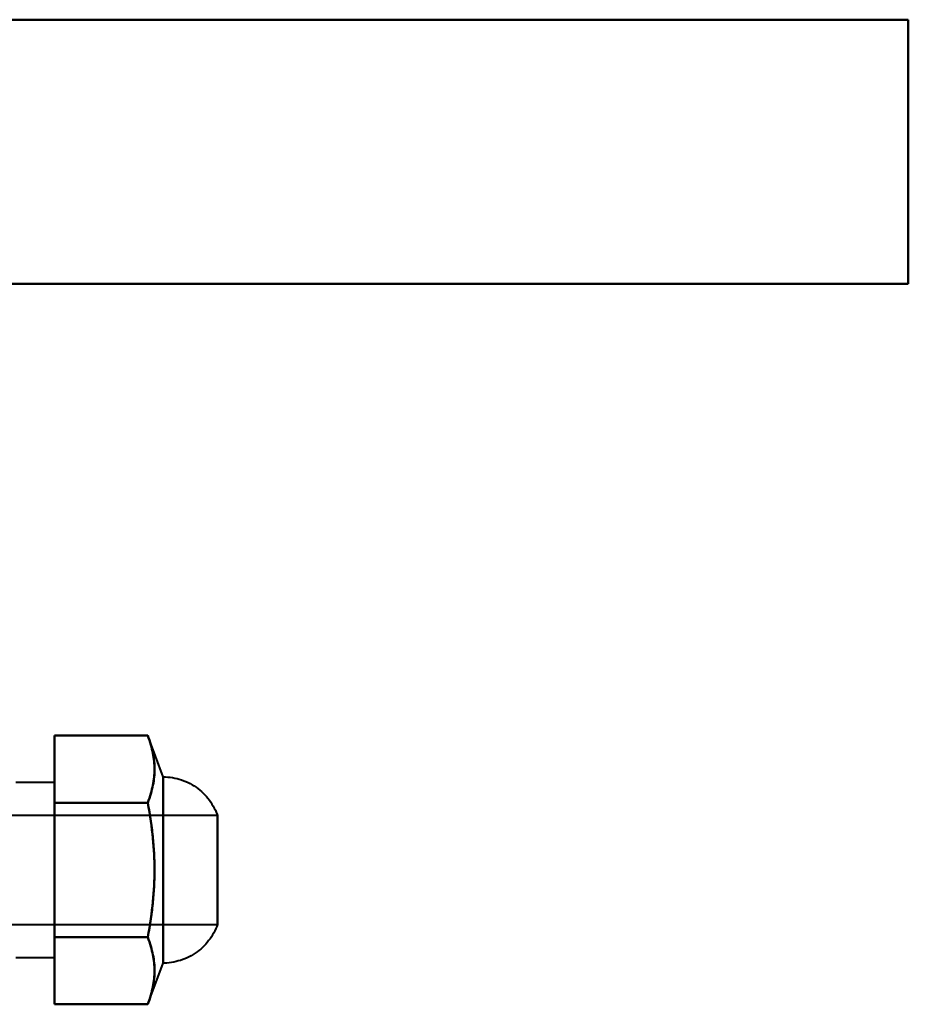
# Model space of a CAD drawing. Header units: millimetres. Extents: x -1352 to 2139, y -120 to 936.
# Tile 67 of 68: x 540 to 655, y 771 to 897. Entities that reach past the tile are written whole.
import ezdxf

# ---------------------------------------------------------------- set-up
doc = ezdxf.new("R2010")
doc.units = ezdxf.units.MM
doc.layers.add('A-GENM', color=13, linetype='Continuous', lineweight=40)
doc.layers.add('G-IMPT', color=8, linetype='Continuous', lineweight=40)

# ---------------------------------------------------------------- blocks, each defined once
blk = doc.blocks.new('NEXA 400 CALQUES_dwg-748074-Avant')
at = {"layer": 'G-IMPT'}
for p, q in [((559, 799.87), (557, 805.17)), ((545, 799.12), (540, 799.12)), ((545, 787.87), (545, 799.12)), ((545, 799.12), (545, 787.87)), ((559, 799.87), (559, 787.87)), ((559, 775.87), (559, 799.87)), ((559, 787.87), (559, 799.87)), ((566, 794.87), (525, 794.87)), ((566, 794.87), (566, 780.87)), ((566, 794.87), (566, 787.87)), ((566, 787.87), (566, 794.87)), ((545, 776.62), (545, 787.87)), ((545, 787.87), (545, 776.62)), ((559, 787.87), (559, 775.87)), ((559, 775.87), (559, 787.87)), ((566, 787.87), (566, 780.87)), ((566, 780.87), (566, 787.87)), ((525, 780.87), (566, 780.87)), ((540, 776.62), (545, 776.62)), ((557, 770.57), (559, 775.87))]:
    blk.add_line(p, q, dxfattribs=at)
at = {"layer": 'G-IMPT', "flags": 128}
for points in [[(545, 796.52), (545, 798.68), (545, 800.85), (545, 803.01), (545, 805.17)], [(545, 805.17), (548, 805.17), (551, 805.17), (554, 805.17), (557, 805.17)], [(545, 805.17), (545, 803.01), (545, 800.85), (545, 798.68), (545, 796.52)], [(557, 805.17), (554, 805.17), (551, 805.17), (548, 805.17), (545, 805.17)], [(545, 796.52), (545, 798.68), (545, 800.85), (545, 803.01), (545, 805.17)], [(545, 805.17), (545, 803.01), (545, 800.85), (545, 798.68), (545, 796.52)], [(559, 799.87), (559.3, 799.86), (559.6, 799.84), (559.9, 799.81), (560.19, 799.77), (560.49, 799.71), (560.78, 799.64), (561.07, 799.56), (561.36, 799.47), (561.64, 799.37), (561.91, 799.25), (562.19, 799.13), (562.46, 798.99), (562.72, 798.85), (562.97, 798.69), (563.22, 798.52), (563.46, 798.35), (563.7, 798.16), (563.93, 797.96), (564.15, 797.76), (564.36, 797.55), (564.56, 797.33), (564.75, 797.1), (564.94, 796.86), (565.11, 796.62), (565.28, 796.36), (565.43, 796.11), (565.58, 795.84), (565.71, 795.58), (565.83, 795.3), (565.94, 795.02), (566, 794.87)], [(545, 779.22), (545, 783.55), (545, 787.87), (545, 792.2), (545, 796.52)], [(545, 796.52), (548, 796.52), (551, 796.52), (554, 796.52), (557, 796.52)], [(557, 796.52), (554, 796.52), (551, 796.52), (548, 796.52), (545, 796.52)], [(545, 796.52), (548, 796.52), (551, 796.52), (554, 796.52), (557, 796.52)], [(557, 796.52), (554, 796.52), (551, 796.52), (548, 796.52), (545, 796.52)], [(545, 796.52), (545, 792.2), (545, 787.87), (545, 783.55), (545, 779.22)], [(545, 779.22), (545, 783.55), (545, 787.87), (545, 792.2), (545, 796.52)], [(545, 796.52), (545, 792.2), (545, 787.87), (545, 783.55), (545, 779.22)], [(566, 780.87), (565.89, 780.59), (565.78, 780.32), (565.65, 780.04), (565.51, 779.78), (565.36, 779.52), (565.2, 779.26), (565.03, 779.02), (564.85, 778.77), (564.67, 778.54), (564.47, 778.32), (564.26, 778.1), (564.05, 777.89), (563.82, 777.69), (563.59, 777.5), (563.35, 777.32), (563.11, 777.14), (562.86, 776.98), (562.6, 776.83), (562.33, 776.69), (562.06, 776.56), (561.79, 776.44), (561.51, 776.33), (561.22, 776.23), (560.94, 776.15), (560.65, 776.07), (560.35, 776.01), (560.06, 775.96), (559.76, 775.92), (559.46, 775.89), (559.16, 775.88), (559, 775.87)], [(545, 779.22), (545, 777.06), (545, 774.9), (545, 772.73), (545, 770.57)], [(557, 779.22), (554, 779.22), (551, 779.22), (548, 779.22), (545, 779.22)], [(545, 770.57), (545, 772.73), (545, 774.9), (545, 777.06), (545, 779.22)], [(545, 779.22), (548, 779.22), (551, 779.22), (554, 779.22), (557, 779.22)], [(557, 779.22), (554, 779.22), (551, 779.22), (548, 779.22), (545, 779.22)], [(545, 779.22), (548, 779.22), (551, 779.22), (554, 779.22), (557, 779.22)], [(545, 779.22), (545, 777.06), (545, 774.9), (545, 772.73), (545, 770.57)], [(545, 770.57), (545, 772.73), (545, 774.9), (545, 777.06), (545, 779.22)], [(545, 770.57), (548, 770.57), (551, 770.57), (554, 770.57), (557, 770.57)], [(557, 770.57), (554, 770.57), (551, 770.57), (548, 770.57), (545, 770.57)]]:
    blk.add_lwpolyline(points, dxfattribs=at)
at = {"layer": 'G-IMPT'}
for points in [[(557, 796.52), (557.3, 797.38), (557.64, 798.46), (557.85, 799.83), (557.89, 800.85), (557.85, 801.84), (557.64, 803.21), (557.3, 804.37), (557, 805.17)], [(557, 805.17), (557.3, 804.37), (557.64, 803.21), (557.85, 801.84), (557.89, 800.85), (557.85, 799.83), (557.64, 798.46), (557.3, 797.38), (557, 796.52)], [(557, 779.22), (557.3, 778.36), (557.64, 777.29), (557.85, 775.91), (557.89, 774.89), (557.85, 773.91), (557.64, 772.54), (557.3, 771.37), (557, 770.57)], [(557, 770.57), (557.3, 771.37), (557.64, 772.54), (557.85, 773.91), (557.89, 774.89), (557.85, 775.91), (557.64, 777.29), (557.3, 778.36), (557, 779.22)]]:
    blk.add_open_spline(points, degree=3, knots=[0, 0, 0, 0, 0.25, 0.375, 0.5, 0.625, 0.75, 1, 1, 1, 1], dxfattribs=at)
for points in [[(557, 805.17), (557.3, 804.37), (557.75, 802.84), (557.94, 800.85), (557.75, 798.85), (557.3, 797.32), (557, 796.52)], [(557, 796.52), (557.3, 797.32), (557.75, 798.85), (557.94, 800.85), (557.75, 802.84), (557.3, 804.37), (557, 805.17)], [(557.87, 787.87), (557.88, 788.54), (557.84, 789.88), (557.69, 791.94), (557.42, 794.11), (557.16, 795.69), (557, 796.52)], [(557, 796.52), (557.16, 795.69), (557.42, 794.11), (557.69, 791.94), (557.84, 789.88), (557.88, 788.54), (557.87, 787.87)], [(557, 796.52), (557.3, 794.92), (557.75, 791.86), (557.94, 787.87), (557.75, 783.89), (557.3, 780.82), (557, 779.22)], [(557, 779.22), (557.3, 780.82), (557.75, 783.89), (557.94, 787.87), (557.75, 791.86), (557.3, 794.92), (557, 796.52)], [(557.87, 787.87), (557.88, 787.2), (557.84, 785.87), (557.69, 783.81), (557.42, 781.63), (557.16, 780.05), (557, 779.22)], [(557, 779.22), (557.16, 780.05), (557.42, 781.63), (557.69, 783.81), (557.84, 785.87), (557.88, 787.2), (557.87, 787.87)], [(557, 770.57), (557.3, 771.37), (557.75, 772.9), (557.94, 774.9), (557.75, 776.89), (557.3, 778.42), (557, 779.22)], [(557, 779.22), (557.3, 778.42), (557.75, 776.89), (557.94, 774.9), (557.75, 772.9), (557.3, 771.37), (557, 770.57)]]:
    blk.add_open_spline(points, degree=3, dxfattribs=at)
blk = doc.blocks.new('Nexa Toit - 400-748087-Avant')
at = {"layer": 'A-GENM'}
for p, q in [((655, 897.37), (-655, 897.37)), ((-655, 897.37), (655, 897.37)), ((655, 897.37), (655, 863.37)), ((655, 863.37), (655, 897.37)), ((655, 863.37), (-655, 863.37)), ((-655, 863.37), (655, 863.37))]:
    blk.add_line(p, q, dxfattribs=at)

msp = doc.modelspace()

# ---------------------------------------------------------------- block references
at = {"layer": 'A-GENM'}
msp.add_blockref('Nexa Toit - 400-748087-Avant', (0, 0), dxfattribs=at)
at = {"layer": 'G-IMPT'}
msp.add_blockref('NEXA 400 CALQUES_dwg-748074-Avant', (0, 0), dxfattribs=at)

doc.saveas('drawing.dxf')
